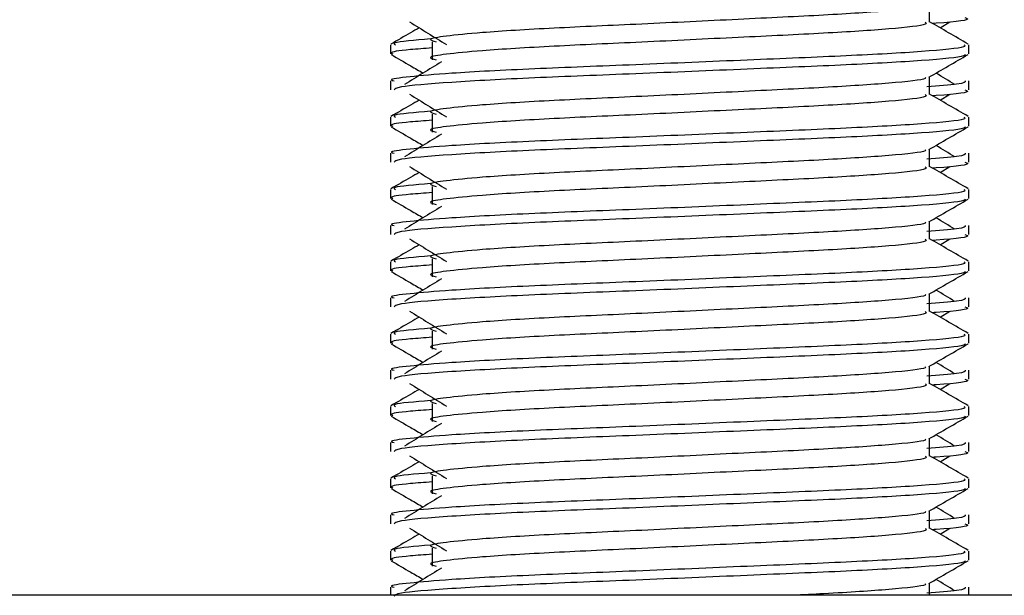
# Model space of a CAD drawing. Header units: millimetres. Extents: x 0 to 420, y 0 to 297.
# Tile 149 of 163: x 299.975 to 300.734, y 209.392 to 209.835. Entities that reach past the tile are written whole.
import ezdxf

# ---------------------------------------------------------------- set-up
doc = ezdxf.new("R2010")
doc.units = ezdxf.units.MM

msp = doc.modelspace()

# ---------------------------------------------------------------- linework, layer by layer
at = {"color": 7, "linetype": 'Continuous', "lineweight": 25}
for p, q in [((300.67608, 209.83356), (300.67608, 209.84715)), ((300.68412, 209.8292), (300.69157, 209.83377)), ((300.29251, 209.81839), (300.29251, 209.80446)), ((300.26043, 209.81609), (300.26043, 209.80914)), ((300.70624, 209.80914), (300.70624, 209.81609)), ((300.26043, 209.78823), (300.26043, 209.78129)), ((300.67608, 209.77784), (300.67608, 209.79142)), ((300.70624, 209.78129), (300.70624, 209.78823)), ((300.68412, 209.77348), (300.69157, 209.77804)), ((300.26043, 209.76036), (300.26043, 209.75341)), ((300.29251, 209.76267), (300.29251, 209.74873)), ((300.70624, 209.75341), (300.70624, 209.76036)), ((300.67608, 209.72211), (300.67608, 209.7357)), ((300.26043, 209.73251), (300.26043, 209.72556)), ((300.70624, 209.72556), (300.70624, 209.73251)), ((300.68412, 209.71775), (300.69157, 209.72232)), ((300.26043, 209.70463), (300.26043, 209.69769)), ((300.29251, 209.70694), (300.29251, 209.69301)), ((300.70624, 209.69769), (300.70624, 209.70463)), ((300.26043, 209.67678), (300.26043, 209.66983)), ((300.67608, 209.66639), (300.67608, 209.67997)), ((300.70624, 209.66983), (300.70624, 209.67678)), ((300.68412, 209.66202), (300.69157, 209.66659)), ((300.29251, 209.65121), (300.29251, 209.63728)), ((300.26043, 209.64891), (300.26043, 209.64196)), ((300.70624, 209.64196), (300.70624, 209.64891)), ((300.26043, 209.62105), (300.26043, 209.61411)), ((300.67608, 209.61066), (300.67608, 209.62425)), ((300.70624, 209.61411), (300.70624, 209.62105)), ((300.68412, 209.6063), (300.69157, 209.61086)), ((300.26043, 209.59318), (300.26043, 209.58623)), ((300.29251, 209.59549), (300.29251, 209.58155)), ((300.70624, 209.58623), (300.70624, 209.59318)), ((300.67608, 209.55493), (300.67608, 209.56852)), ((300.26043, 209.56533), (300.26043, 209.55838)), ((300.70624, 209.55838), (300.70624, 209.56533)), ((300.68412, 209.55057), (300.69157, 209.55514)), ((300.26043, 209.53745), (300.26043, 209.53051)), ((300.29251, 209.53976), (300.29251, 209.52583)), ((300.70624, 209.53051), (300.70624, 209.53745)), ((300.26043, 209.5096), (300.26043, 209.50265)), ((300.67608, 209.49921), (300.67608, 209.51279)), ((300.70624, 209.50265), (300.70624, 209.5096)), ((300.68412, 209.49484), (300.69157, 209.49941)), ((300.29251, 209.48403), (300.29251, 209.4701)), ((300.26043, 209.48173), (300.26043, 209.47478)), ((300.70624, 209.47478), (300.70624, 209.48173)), ((300.26043, 209.45387), (300.26043, 209.44693)), ((300.67608, 209.44348), (300.67608, 209.45707)), ((300.70624, 209.44693), (300.70624, 209.45387)), ((300.68412, 209.43912), (300.69157, 209.44368)), ((300.26043, 209.426), (300.26043, 209.41905)), ((300.29251, 209.42831), (300.29251, 209.41437)), ((300.70624, 209.41905), (300.70624, 209.426)), ((300.67608, 209.39193), (300.67608, 209.40134)), ((300.26043, 209.39815), (300.26043, 209.39193)), ((300.70624, 209.39193), (300.70624, 209.39815)), ((302.1412, 209.39193), (299.22949, 209.39193))]:
    msp.add_line(p, q, dxfattribs=at)
for points, knots in [([(300.67266, 209.84676), (300.67289, 209.84644), (300.67391, 209.84504), (300.64767, 209.84218), (300.59729, 209.83893), (300.52878, 209.83569), (300.45439, 209.83201), (300.38394, 209.82893), (300.33188, 209.82576), (300.30188, 209.82274), (300.28787, 209.82051), (300.29333, 209.81901), (300.29577, 209.81834)], [0, 0, 0, 0, 0.035107, 0.156135, 0.273953, 0.391653, 0.512699, 0.629093, 0.748412, 0.840135, 0.92875, 1, 1, 1, 1]), ([(300.2751, 209.83377), (300.27985, 209.83086), (300.28935, 209.82504), (300.29883, 209.81923), (300.30357, 209.81632)], [0, 0, 0, 0, 0.500011, 1, 1, 1, 1]), ([(300.67274, 209.83352), (300.67336, 209.83298), (300.67519, 209.83136), (300.64806, 209.82825), (300.59718, 209.825), (300.52881, 209.82176), (300.45438, 209.81808), (300.38395, 209.81499), (300.33188, 209.81183), (300.30188, 209.80881), (300.28787, 209.80658), (300.29333, 209.80508), (300.29576, 209.80441)], [0, 0, 0, 0, 0.059132, 0.177163, 0.292064, 0.406849, 0.524898, 0.638409, 0.754774, 0.844226, 0.930647, 1, 1, 1, 1]), ([(300.70582, 209.81664), (300.70078, 209.81956), (300.69086, 209.8253), (300.68095, 209.83103), (300.67608, 209.83385)], [0, 0, 0, 0, 0.508368, 1, 1, 1, 1]), ([(300.70335, 209.83701), (300.70416, 209.83675), (300.70831, 209.83542), (300.69805, 209.83379), (300.67926, 209.83258), (300.67837, 209.83253)], [0, 0, 0, 0, 0.188263, 0.961711, 1, 1, 1, 1]), ([(300.28255, 209.8292), (300.28036, 209.82793), (300.27312, 209.82374), (300.26589, 209.81956), (300.26085, 209.81664)], [0, 0, 0, 0, 0.303338, 1, 1, 1, 1]), ([(300.29127, 209.82065), (300.27921, 209.81963), (300.26068, 209.81805), (300.26335, 209.8166), (300.26429, 209.81609)], [0, 0, 0, 0, 0.651043, 1, 1, 1, 1]), ([(300.70238, 209.81609), (300.70307, 209.81555), (300.70517, 209.81394), (300.67382, 209.81084), (300.615, 209.80758), (300.53593, 209.80434), (300.44983, 209.80066), (300.36846, 209.79758), (300.30796, 209.79442), (300.27408, 209.79139), (300.2586, 209.78957), (300.26234, 209.78848), (300.26322, 209.78823)], [0, 0, 0, 0, 0.061077, 0.184512, 0.304677, 0.424721, 0.548174, 0.666888, 0.788581, 0.882129, 0.97251, 1, 1, 1, 1]), ([(300.29251, 209.81364), (300.28659, 209.81321), (300.26837, 209.81188), (300.25968, 209.81046), (300.26179, 209.80939), (300.26228, 209.80914)], [0, 0, 0, 0, 0.270543, 0.831179, 1, 1, 1, 1]), ([(300.26096, 209.80858), (300.266, 209.80566), (300.27422, 209.8009), (300.28244, 209.79615), (300.28562, 209.7943)], [0, 0, 0, 0, 0.61317, 1, 1, 1, 1]), ([(300.70358, 209.80854), (300.70341, 209.80819), (300.70269, 209.80676), (300.6739, 209.80387), (300.61499, 209.80062), (300.53591, 209.79738), (300.44992, 209.7937), (300.36815, 209.79062), (300.30382, 209.78717), (300.26504, 209.78388), (300.26383, 209.78205), (300.26332, 209.78129)], [0, 0, 0, 0, 0.039912, 0.166158, 0.289058, 0.411836, 0.5381, 0.659517, 0.783982, 0.909693, 1, 1, 1, 1]), ([(300.29971, 209.80294), (300.29496, 209.80003), (300.28547, 209.79421), (300.27599, 209.7884), (300.27125, 209.78549)], [0, 0, 0, 0, 0.49999, 1, 1, 1, 1]), ([(300.67547, 209.79108), (300.68051, 209.79399), (300.69059, 209.79983), (300.70067, 209.80566), (300.70571, 209.80858)], [0, 0, 0, 0, 0.499936, 1, 1, 1, 1]), ([(300.67266, 209.79103), (300.67289, 209.79072), (300.67391, 209.78932), (300.64767, 209.78645), (300.59729, 209.7832), (300.52878, 209.77996), (300.45439, 209.77628), (300.38394, 209.7732), (300.33188, 209.77004), (300.30188, 209.76701), (300.28787, 209.76479), (300.29333, 209.76328), (300.29577, 209.76261)], [0, 0, 0, 0, 0.035107, 0.156135, 0.273953, 0.391653, 0.512699, 0.629093, 0.748412, 0.840135, 0.92875, 1, 1, 1, 1]), ([(300.70345, 209.78823), (300.70349, 209.7874), (300.70355, 209.78593), (300.6829, 209.78434), (300.67397, 209.78365)], [0, 0, 0, 0, 0.567169, 1, 1, 1, 1]), ([(300.69542, 209.78549), (300.69068, 209.7884), (300.6859, 209.79134), (300.6811, 209.79427), (300.68105, 209.7943)], [0, 0, 0, 0, 0.989832, 1, 1, 1, 1]), ([(300.70335, 209.78129), (300.70416, 209.78103), (300.70831, 209.77969), (300.69805, 209.77807), (300.67926, 209.77686), (300.67837, 209.7768)], [0, 0, 0, 0, 0.188263, 0.961711, 1, 1, 1, 1]), ([(300.28255, 209.77348), (300.28036, 209.77221), (300.27312, 209.76802), (300.26589, 209.76383), (300.26085, 209.76092)], [0, 0, 0, 0, 0.303338, 1, 1, 1, 1]), ([(300.2751, 209.77804), (300.27985, 209.77513), (300.28935, 209.76932), (300.29883, 209.7635), (300.30357, 209.76059)], [0, 0, 0, 0, 0.500011, 1, 1, 1, 1]), ([(300.67274, 209.7778), (300.67336, 209.77726), (300.67519, 209.77564), (300.64806, 209.77252), (300.59718, 209.76927), (300.52881, 209.76603), (300.45438, 209.76235), (300.38395, 209.75927), (300.33188, 209.7561), (300.30188, 209.75308), (300.28787, 209.75086), (300.29333, 209.74935), (300.29576, 209.74869)], [0, 0, 0, 0, 0.059132, 0.177163, 0.292064, 0.406849, 0.524898, 0.638409, 0.754774, 0.844226, 0.930647, 1, 1, 1, 1]), ([(300.70582, 209.76092), (300.70078, 209.76383), (300.69086, 209.76957), (300.68095, 209.77531), (300.67608, 209.77813)], [0, 0, 0, 0, 0.508368, 1, 1, 1, 1]), ([(300.29127, 209.76493), (300.27921, 209.7639), (300.26068, 209.76232), (300.26335, 209.76087), (300.26429, 209.76036)], [0, 0, 0, 0, 0.651043, 1, 1, 1, 1]), ([(300.70238, 209.76036), (300.70307, 209.75983), (300.70517, 209.75821), (300.67382, 209.75511), (300.615, 209.75186), (300.53593, 209.74861), (300.44983, 209.74494), (300.36846, 209.74185), (300.30796, 209.73869), (300.27408, 209.73566), (300.2586, 209.73384), (300.26234, 209.73276), (300.26322, 209.73251)], [0, 0, 0, 0, 0.061077, 0.184512, 0.304677, 0.424721, 0.548174, 0.666888, 0.788581, 0.882129, 0.97251, 1, 1, 1, 1]), ([(300.29251, 209.75792), (300.28659, 209.75748), (300.26837, 209.75615), (300.25968, 209.75474), (300.26179, 209.75366), (300.26228, 209.75341)], [0, 0, 0, 0, 0.270543, 0.831179, 1, 1, 1, 1]), ([(300.26096, 209.75285), (300.266, 209.74993), (300.27422, 209.74518), (300.28244, 209.74042), (300.28562, 209.73858)], [0, 0, 0, 0, 0.61317, 1, 1, 1, 1]), ([(300.70358, 209.75281), (300.70341, 209.75247), (300.70269, 209.75103), (300.6739, 209.74814), (300.61499, 209.74489), (300.53591, 209.74165), (300.44992, 209.73797), (300.36815, 209.73489), (300.30382, 209.73144), (300.26504, 209.72815), (300.26383, 209.72632), (300.26332, 209.72556)], [0, 0, 0, 0, 0.039912, 0.166158, 0.289058, 0.411836, 0.5381, 0.659517, 0.783982, 0.909693, 1, 1, 1, 1]), ([(300.67547, 209.73535), (300.68051, 209.73827), (300.69059, 209.7441), (300.70067, 209.74993), (300.70571, 209.75285)], [0, 0, 0, 0, 0.499936, 1, 1, 1, 1]), ([(300.29971, 209.74721), (300.29496, 209.74431), (300.28547, 209.73849), (300.27599, 209.73267), (300.27125, 209.72976)], [0, 0, 0, 0, 0.49999, 1, 1, 1, 1]), ([(300.67266, 209.73531), (300.67289, 209.73499), (300.67391, 209.73359), (300.64767, 209.73072), (300.59729, 209.72748), (300.52878, 209.72423), (300.45439, 209.72056), (300.38394, 209.71747), (300.33188, 209.71431), (300.30188, 209.71129), (300.28787, 209.70906), (300.29333, 209.70756), (300.29577, 209.70689)], [0, 0, 0, 0, 0.035107, 0.156135, 0.273953, 0.391653, 0.512699, 0.629093, 0.748412, 0.840135, 0.92875, 1, 1, 1, 1]), ([(300.69542, 209.72976), (300.69068, 209.73267), (300.6859, 209.73561), (300.6811, 209.73855), (300.68105, 209.73858)], [0, 0, 0, 0, 0.989832, 1, 1, 1, 1]), ([(300.70345, 209.73251), (300.70349, 209.73167), (300.70355, 209.73021), (300.6829, 209.72861), (300.67397, 209.72792)], [0, 0, 0, 0, 0.567169, 1, 1, 1, 1]), ([(300.2751, 209.72232), (300.27985, 209.71941), (300.28935, 209.71359), (300.29883, 209.70777), (300.30357, 209.70486)], [0, 0, 0, 0, 0.500011, 1, 1, 1, 1]), ([(300.67274, 209.72207), (300.67336, 209.72153), (300.67519, 209.71991), (300.64806, 209.7168), (300.59718, 209.71355), (300.52881, 209.7103), (300.45438, 209.70662), (300.38395, 209.70354), (300.33188, 209.70038), (300.30188, 209.69735), (300.28787, 209.69513), (300.29333, 209.69363), (300.29576, 209.69296)], [0, 0, 0, 0, 0.059132, 0.177163, 0.292064, 0.406849, 0.524898, 0.638409, 0.754774, 0.844226, 0.930647, 1, 1, 1, 1]), ([(300.70582, 209.70519), (300.70078, 209.70811), (300.69086, 209.71384), (300.68095, 209.71958), (300.67608, 209.7224)], [0, 0, 0, 0, 0.508368, 1, 1, 1, 1]), ([(300.70335, 209.72556), (300.70416, 209.7253), (300.70831, 209.72397), (300.69805, 209.72234), (300.67926, 209.72113), (300.67837, 209.72107)], [0, 0, 0, 0, 0.188263, 0.961711, 1, 1, 1, 1]), ([(300.28255, 209.71775), (300.28036, 209.71648), (300.27312, 209.71229), (300.26589, 209.70811), (300.26085, 209.70519)], [0, 0, 0, 0, 0.3033381, 1, 1, 1, 1]), ([(300.70238, 209.70463), (300.70307, 209.7041), (300.70517, 209.70249), (300.67382, 209.69938), (300.615, 209.69613), (300.53593, 209.69289), (300.44983, 209.68921), (300.36846, 209.68613), (300.30796, 209.68296), (300.27408, 209.67994), (300.2586, 209.67811), (300.26234, 209.67703), (300.26322, 209.67678)], [0, 0, 0, 0, 0.061077, 0.184512, 0.304677, 0.424721, 0.548174, 0.666888, 0.788581, 0.882129, 0.97251, 1, 1, 1, 1]), ([(300.29127, 209.7092), (300.27921, 209.70817), (300.26068, 209.7066), (300.26335, 209.70514), (300.26429, 209.70463)], [0, 0, 0, 0, 0.651043, 1, 1, 1, 1]), ([(300.26096, 209.69713), (300.266, 209.69421), (300.27422, 209.68945), (300.28244, 209.68469), (300.28562, 209.68285)], [0, 0, 0, 0, 0.61317, 1, 1, 1, 1]), ([(300.29251, 209.70219), (300.28659, 209.70176), (300.26837, 209.70042), (300.25968, 209.69901), (300.26179, 209.69793), (300.26228, 209.69769)], [0, 0, 0, 0, 0.270543, 0.831179, 1, 1, 1, 1]), ([(300.70358, 209.69709), (300.70341, 209.69674), (300.70269, 209.6953), (300.6739, 209.69241), (300.61499, 209.68917), (300.53591, 209.68592), (300.44992, 209.68224), (300.36815, 209.67916), (300.30382, 209.67571), (300.26504, 209.67243), (300.26383, 209.6706), (300.26332, 209.66983)], [0, 0, 0, 0, 0.039912, 0.166158, 0.289058, 0.411836, 0.5381, 0.659517, 0.783982, 0.909693, 1, 1, 1, 1]), ([(300.67547, 209.67962), (300.68051, 209.68254), (300.69059, 209.68838), (300.70067, 209.69421), (300.70571, 209.69713)], [0, 0, 0, 0, 0.4999356, 1, 1, 1, 1]), ([(300.29971, 209.69149), (300.29496, 209.68858), (300.28547, 209.68276), (300.27599, 209.67694), (300.27125, 209.67404)], [0, 0, 0, 0, 0.49999, 1, 1, 1, 1]), ([(300.69542, 209.67404), (300.69068, 209.67694), (300.6859, 209.67988), (300.6811, 209.68282), (300.68105, 209.68285)], [0, 0, 0, 0, 0.989832, 1, 1, 1, 1]), ([(300.67266, 209.67958), (300.67289, 209.67926), (300.67391, 209.67786), (300.64767, 209.675), (300.59729, 209.67175), (300.52878, 209.66851), (300.45439, 209.66483), (300.38394, 209.66175), (300.33188, 209.65858), (300.30188, 209.65556), (300.28787, 209.65333), (300.29333, 209.65183), (300.29577, 209.65116)], [0, 0, 0, 0, 0.035107, 0.156135, 0.273953, 0.391653, 0.512699, 0.629093, 0.748412, 0.840135, 0.92875, 1, 1, 1, 1]), ([(300.70345, 209.67678), (300.70349, 209.67595), (300.70355, 209.67448), (300.6829, 209.67288), (300.67397, 209.67219)], [0, 0, 0, 0, 0.567169, 1, 1, 1, 1]), ([(300.2751, 209.66659), (300.27985, 209.66368), (300.28935, 209.65786), (300.29883, 209.65205), (300.30357, 209.64914)], [0, 0, 0, 0, 0.500011, 1, 1, 1, 1]), ([(300.67274, 209.66634), (300.67336, 209.6658), (300.67519, 209.66418), (300.64806, 209.66107), (300.59718, 209.65782), (300.52881, 209.65458), (300.45438, 209.6509), (300.38395, 209.64781), (300.33188, 209.64465), (300.30188, 209.64163), (300.28787, 209.6394), (300.29333, 209.6379), (300.29576, 209.63723)], [0, 0, 0, 0, 0.059132, 0.177163, 0.292064, 0.406849, 0.524898, 0.638409, 0.754774, 0.844226, 0.930647, 1, 1, 1, 1]), ([(300.70582, 209.64946), (300.70078, 209.65238), (300.69086, 209.65812), (300.68095, 209.66385), (300.67608, 209.66667)], [0, 0, 0, 0, 0.508368, 1, 1, 1, 1]), ([(300.70335, 209.66983), (300.70416, 209.66957), (300.70831, 209.66824), (300.69805, 209.66661), (300.67926, 209.6654), (300.67837, 209.66535)], [0, 0, 0, 0, 0.188263, 0.961711, 1, 1, 1, 1]), ([(300.28255, 209.66202), (300.28036, 209.66075), (300.27312, 209.65657), (300.26589, 209.65238), (300.26085, 209.64946)], [0, 0, 0, 0, 0.303338, 1, 1, 1, 1]), ([(300.29127, 209.65347), (300.27921, 209.65245), (300.26068, 209.65087), (300.26335, 209.64942), (300.26429, 209.64891)], [0, 0, 0, 0, 0.651043, 1, 1, 1, 1]), ([(300.70238, 209.64891), (300.70307, 209.64837), (300.70517, 209.64676), (300.67382, 209.64366), (300.615, 209.6404), (300.53593, 209.63716), (300.44983, 209.63348), (300.36846, 209.6304), (300.30796, 209.62724), (300.27408, 209.62421), (300.2586, 209.62239), (300.26234, 209.6213), (300.26322, 209.62105)], [0, 0, 0, 0, 0.061077, 0.184512, 0.304677, 0.424721, 0.548174, 0.666888, 0.788581, 0.882129, 0.97251, 1, 1, 1, 1]), ([(300.29251, 209.64646), (300.28659, 209.64603), (300.26837, 209.6447), (300.25968, 209.64328), (300.26179, 209.64221), (300.26228, 209.64196)], [0, 0, 0, 0, 0.270543, 0.831179, 1, 1, 1, 1]), ([(300.26096, 209.6414), (300.266, 209.63848), (300.27422, 209.63372), (300.28244, 209.62897), (300.28562, 209.62713)], [0, 0, 0, 0, 0.61317, 1, 1, 1, 1]), ([(300.70358, 209.64136), (300.70341, 209.64102), (300.70269, 209.63958), (300.6739, 209.63669), (300.61499, 209.63344), (300.53591, 209.6302), (300.44992, 209.62652), (300.36815, 209.62344), (300.30382, 209.61999), (300.26504, 209.6167), (300.26383, 209.61487), (300.26332, 209.61411)], [0, 0, 0, 0, 0.0399117, 0.1661575, 0.2890582, 0.4118359, 0.5381002, 0.6595169, 0.7839817, 0.9096926, 1, 1, 1, 1]), ([(300.29971, 209.63576), (300.29496, 209.63285), (300.28547, 209.62704), (300.27599, 209.62122), (300.27125, 209.61831)], [0, 0, 0, 0, 0.49999, 1, 1, 1, 1]), ([(300.67547, 209.6239), (300.68051, 209.62681), (300.69059, 209.63265), (300.70067, 209.63848), (300.70571, 209.6414)], [0, 0, 0, 0, 0.499936, 1, 1, 1, 1]), ([(300.67266, 209.62385), (300.67289, 209.62354), (300.67391, 209.62214), (300.64767, 209.61927), (300.59729, 209.61603), (300.52878, 209.61278), (300.45439, 209.6091), (300.38394, 209.60602), (300.33188, 209.60286), (300.30188, 209.59983), (300.28787, 209.59761), (300.29333, 209.5961), (300.29577, 209.59543)], [0, 0, 0, 0, 0.035107, 0.156135, 0.273953, 0.391653, 0.512699, 0.629093, 0.748412, 0.840135, 0.92875, 1, 1, 1, 1]), ([(300.70345, 209.62105), (300.70349, 209.62022), (300.70355, 209.61875), (300.6829, 209.61716), (300.67397, 209.61647)], [0, 0, 0, 0, 0.567169, 1, 1, 1, 1]), ([(300.69542, 209.61831), (300.69068, 209.62122), (300.6859, 209.62416), (300.6811, 209.6271), (300.68105, 209.62713)], [0, 0, 0, 0, 0.989832, 1, 1, 1, 1]), ([(300.70335, 209.61411), (300.70416, 209.61385), (300.70831, 209.61251), (300.69805, 209.61089), (300.67926, 209.60968), (300.67837, 209.60962)], [0, 0, 0, 0, 0.188263, 0.961711, 1, 1, 1, 1]), ([(300.28255, 209.6063), (300.28036, 209.60503), (300.27312, 209.60084), (300.26589, 209.59665), (300.26085, 209.59374)], [0, 0, 0, 0, 0.303338, 1, 1, 1, 1]), ([(300.2751, 209.61086), (300.27985, 209.60796), (300.28935, 209.60214), (300.29883, 209.59632), (300.30357, 209.59341)], [0, 0, 0, 0, 0.500011, 1, 1, 1, 1]), ([(300.67274, 209.61062), (300.67336, 209.61008), (300.67519, 209.60846), (300.64806, 209.60534), (300.59718, 209.60209), (300.52881, 209.59885), (300.45438, 209.59517), (300.38395, 209.59209), (300.33188, 209.58892), (300.30188, 209.5859), (300.28787, 209.58368), (300.29333, 209.58217), (300.29576, 209.58151)], [0, 0, 0, 0, 0.059132, 0.177163, 0.292064, 0.406849, 0.524898, 0.638409, 0.754774, 0.844226, 0.930647, 1, 1, 1, 1]), ([(300.70582, 209.59374), (300.70078, 209.59665), (300.69086, 209.60239), (300.68095, 209.60813), (300.67608, 209.61095)], [0, 0, 0, 0, 0.508368, 1, 1, 1, 1]), ([(300.29127, 209.59775), (300.27921, 209.59672), (300.26068, 209.59514), (300.26335, 209.59369), (300.26429, 209.59318)], [0, 0, 0, 0, 0.651043, 1, 1, 1, 1]), ([(300.70238, 209.59318), (300.70307, 209.59265), (300.70517, 209.59103), (300.67382, 209.58793), (300.615, 209.58468), (300.53593, 209.58143), (300.44983, 209.57776), (300.36846, 209.57467), (300.30796, 209.57151), (300.27408, 209.56848), (300.2586, 209.56666), (300.26234, 209.56558), (300.26322, 209.56533)], [0, 0, 0, 0, 0.061077, 0.184512, 0.304677, 0.424721, 0.548174, 0.666888, 0.788581, 0.882129, 0.97251, 1, 1, 1, 1]), ([(300.29251, 209.59074), (300.28659, 209.5903), (300.26837, 209.58897), (300.25968, 209.58756), (300.26179, 209.58648), (300.26228, 209.58623)], [0, 0, 0, 0, 0.270543, 0.831179, 1, 1, 1, 1]), ([(300.26096, 209.58567), (300.266, 209.58276), (300.27422, 209.578), (300.28244, 209.57324), (300.28562, 209.5714)], [0, 0, 0, 0, 0.61317, 1, 1, 1, 1]), ([(300.70358, 209.58563), (300.70341, 209.58529), (300.70269, 209.58385), (300.6739, 209.58096), (300.61499, 209.57771), (300.53591, 209.57447), (300.44992, 209.57079), (300.36815, 209.56771), (300.30382, 209.56426), (300.26504, 209.56097), (300.26383, 209.55914), (300.26332, 209.55838)], [0, 0, 0, 0, 0.039912, 0.166158, 0.289058, 0.411836, 0.5381, 0.659517, 0.783982, 0.909693, 1, 1, 1, 1]), ([(300.67547, 209.56817), (300.68051, 209.57109), (300.69059, 209.57692), (300.70067, 209.58276), (300.70571, 209.58567)], [0, 0, 0, 0, 0.499936, 1, 1, 1, 1]), ([(300.29971, 209.58003), (300.29496, 209.57713), (300.28547, 209.57131), (300.27599, 209.56549), (300.27125, 209.56258)], [0, 0, 0, 0, 0.49999, 1, 1, 1, 1]), ([(300.67266, 209.56813), (300.67289, 209.56781), (300.67391, 209.56641), (300.64767, 209.56354), (300.59729, 209.5603), (300.52878, 209.55705), (300.45439, 209.55338), (300.38394, 209.55029), (300.33188, 209.54713), (300.30188, 209.54411), (300.28787, 209.54188), (300.29333, 209.54038), (300.29577, 209.53971)], [0, 0, 0, 0, 0.035107, 0.156135, 0.273953, 0.391653, 0.512699, 0.629093, 0.748412, 0.840135, 0.92875, 1, 1, 1, 1]), ([(300.69542, 209.56258), (300.69068, 209.56549), (300.6859, 209.56843), (300.6811, 209.57137), (300.68105, 209.5714)], [0, 0, 0, 0, 0.989832, 1, 1, 1, 1]), ([(300.70345, 209.56533), (300.70349, 209.56449), (300.70355, 209.56303), (300.6829, 209.56143), (300.67397, 209.56074)], [0, 0, 0, 0, 0.567169, 1, 1, 1, 1]), ([(300.2751, 209.55514), (300.27985, 209.55223), (300.28935, 209.54641), (300.29883, 209.54059), (300.30357, 209.53768)], [0, 0, 0, 0, 0.5000113, 1, 1, 1, 1]), ([(300.67274, 209.55489), (300.67336, 209.55435), (300.67519, 209.55273), (300.64806, 209.54962), (300.59718, 209.54637), (300.52881, 209.54312), (300.45438, 209.53944), (300.38395, 209.53636), (300.33188, 209.5332), (300.30188, 209.53017), (300.28787, 209.52795), (300.29333, 209.52645), (300.29576, 209.52578)], [0, 0, 0, 0, 0.059132, 0.177163, 0.292064, 0.406849, 0.524898, 0.638409, 0.754774, 0.844226, 0.930647, 1, 1, 1, 1]), ([(300.70582, 209.53801), (300.70078, 209.54093), (300.69086, 209.54666), (300.68095, 209.5524), (300.67608, 209.55522)], [0, 0, 0, 0, 0.508368, 1, 1, 1, 1]), ([(300.70335, 209.55838), (300.70416, 209.55812), (300.70831, 209.55679), (300.69805, 209.55516), (300.67926, 209.55395), (300.67837, 209.55389)], [0, 0, 0, 0, 0.188263, 0.961711, 1, 1, 1, 1]), ([(300.28255, 209.55057), (300.28036, 209.5493), (300.27312, 209.54511), (300.26589, 209.54093), (300.26085, 209.53801)], [0, 0, 0, 0, 0.303338, 1, 1, 1, 1]), ([(300.70238, 209.53745), (300.70307, 209.53692), (300.70517, 209.53531), (300.67382, 209.5322), (300.615, 209.52895), (300.53593, 209.52571), (300.44983, 209.52203), (300.36846, 209.51895), (300.30796, 209.51578), (300.27408, 209.51276), (300.2586, 209.51093), (300.26234, 209.50985), (300.26322, 209.5096)], [0, 0, 0, 0, 0.061077, 0.184512, 0.304677, 0.424721, 0.548174, 0.666888, 0.788581, 0.882129, 0.97251, 1, 1, 1, 1]), ([(300.29127, 209.54202), (300.27921, 209.54099), (300.26068, 209.53942), (300.26335, 209.53796), (300.26429, 209.53745)], [0, 0, 0, 0, 0.651043, 1, 1, 1, 1]), ([(300.26096, 209.52995), (300.266, 209.52703), (300.27422, 209.52227), (300.28244, 209.51751), (300.28562, 209.51567)], [0, 0, 0, 0, 0.61317, 1, 1, 1, 1]), ([(300.29251, 209.53501), (300.28659, 209.53458), (300.26837, 209.53324), (300.25968, 209.53183), (300.26179, 209.53075), (300.26228, 209.53051)], [0, 0, 0, 0, 0.270543, 0.831179, 1, 1, 1, 1]), ([(300.70358, 209.52991), (300.70341, 209.52956), (300.70269, 209.52812), (300.6739, 209.52523), (300.61499, 209.52199), (300.53591, 209.51874), (300.44992, 209.51506), (300.36815, 209.51198), (300.30382, 209.50853), (300.26504, 209.50525), (300.26383, 209.50342), (300.26332, 209.50265)], [0, 0, 0, 0, 0.0399117, 0.1661575, 0.2890582, 0.4118359, 0.5381002, 0.6595169, 0.7839817, 0.9096926, 1, 1, 1, 1]), ([(300.67547, 209.51244), (300.68051, 209.51536), (300.69059, 209.5212), (300.70067, 209.52703), (300.70571, 209.52995)], [0, 0, 0, 0, 0.499936, 1, 1, 1, 1]), ([(300.29971, 209.52431), (300.29496, 209.5214), (300.28547, 209.51558), (300.27599, 209.50977), (300.27125, 209.50686)], [0, 0, 0, 0, 0.49999, 1, 1, 1, 1]), ([(300.69542, 209.50686), (300.69068, 209.50977), (300.6859, 209.5127), (300.6811, 209.51564), (300.68105, 209.51567)], [0, 0, 0, 0, 0.989832, 1, 1, 1, 1]), ([(300.67266, 209.5124), (300.67289, 209.51208), (300.67391, 209.51068), (300.64767, 209.50782), (300.59729, 209.50457), (300.52878, 209.50133), (300.45439, 209.49765), (300.38394, 209.49457), (300.33188, 209.4914), (300.30188, 209.48838), (300.28787, 209.48615), (300.29333, 209.48465), (300.29577, 209.48398)], [0, 0, 0, 0, 0.035107, 0.156135, 0.273953, 0.391653, 0.512699, 0.629093, 0.748412, 0.840135, 0.92875, 1, 1, 1, 1]), ([(300.70345, 209.5096), (300.70349, 209.50877), (300.70355, 209.5073), (300.6829, 209.5057), (300.67397, 209.50501)], [0, 0, 0, 0, 0.567169, 1, 1, 1, 1]), ([(300.2751, 209.49941), (300.27985, 209.4965), (300.28935, 209.49068), (300.29883, 209.48487), (300.30357, 209.48196)], [0, 0, 0, 0, 0.5000113, 1, 1, 1, 1]), ([(300.67274, 209.49916), (300.67336, 209.49862), (300.67519, 209.497), (300.64806, 209.49389), (300.59718, 209.49064), (300.52881, 209.4874), (300.45438, 209.48372), (300.38395, 209.48064), (300.33188, 209.47747), (300.30188, 209.47445), (300.28787, 209.47222), (300.29333, 209.47072), (300.29576, 209.47005)], [0, 0, 0, 0, 0.059132, 0.177163, 0.292064, 0.406849, 0.524898, 0.638409, 0.754774, 0.844226, 0.930647, 1, 1, 1, 1]), ([(300.70582, 209.48228), (300.70078, 209.4852), (300.69086, 209.49094), (300.68095, 209.49667), (300.67608, 209.4995)], [0, 0, 0, 0, 0.508368, 1, 1, 1, 1]), ([(300.70335, 209.50265), (300.70416, 209.50239), (300.70831, 209.50106), (300.69805, 209.49943), (300.67926, 209.49822), (300.67837, 209.49817)], [0, 0, 0, 0, 0.188263, 0.961711, 1, 1, 1, 1]), ([(300.28255, 209.49484), (300.28036, 209.49357), (300.27312, 209.48939), (300.26589, 209.4852), (300.26085, 209.48228)], [0, 0, 0, 0, 0.303338, 1, 1, 1, 1]), ([(300.29127, 209.48629), (300.27921, 209.48527), (300.26068, 209.48369), (300.26335, 209.48224), (300.26429, 209.48173)], [0, 0, 0, 0, 0.651043, 1, 1, 1, 1]), ([(300.70238, 209.48173), (300.70307, 209.48119), (300.70517, 209.47958), (300.67382, 209.47648), (300.615, 209.47322), (300.53593, 209.46998), (300.44983, 209.4663), (300.36846, 209.46322), (300.30796, 209.46006), (300.27408, 209.45703), (300.2586, 209.45521), (300.26234, 209.45413), (300.26322, 209.45387)], [0, 0, 0, 0, 0.061077, 0.184512, 0.304677, 0.424721, 0.548174, 0.666888, 0.788581, 0.882129, 0.97251, 1, 1, 1, 1]), ([(300.29251, 209.47928), (300.28659, 209.47885), (300.26837, 209.47752), (300.25968, 209.4761), (300.26179, 209.47503), (300.26228, 209.47478)], [0, 0, 0, 0, 0.270543, 0.831179, 1, 1, 1, 1]), ([(300.26096, 209.47422), (300.266, 209.4713), (300.27422, 209.46655), (300.28244, 209.46179), (300.28562, 209.45995)], [0, 0, 0, 0, 0.61317, 1, 1, 1, 1]), ([(300.70358, 209.47418), (300.70341, 209.47384), (300.70269, 209.4724), (300.6739, 209.46951), (300.61499, 209.46626), (300.53591, 209.46302), (300.44992, 209.45934), (300.36815, 209.45626), (300.30382, 209.45281), (300.26504, 209.44952), (300.26383, 209.44769), (300.26332, 209.44693)], [0, 0, 0, 0, 0.0399117, 0.1661575, 0.2890582, 0.4118359, 0.5381002, 0.6595169, 0.7839817, 0.9096926, 1, 1, 1, 1]), ([(300.67547, 209.45672), (300.68051, 209.45963), (300.69059, 209.46547), (300.70067, 209.4713), (300.70571, 209.47422)], [0, 0, 0, 0, 0.499936, 1, 1, 1, 1]), ([(300.29971, 209.46858), (300.29496, 209.46567), (300.28547, 209.45986), (300.27599, 209.45404), (300.27125, 209.45113)], [0, 0, 0, 0, 0.49999, 1, 1, 1, 1]), ([(300.67266, 209.45667), (300.67289, 209.45636), (300.67391, 209.45496), (300.64767, 209.45209), (300.59729, 209.44885), (300.52878, 209.4456), (300.45439, 209.44192), (300.38394, 209.43884), (300.33188, 209.43568), (300.30188, 209.43265), (300.28787, 209.43043), (300.29333, 209.42892), (300.29577, 209.42825)], [0, 0, 0, 0, 0.035107, 0.156135, 0.273953, 0.391653, 0.512699, 0.629093, 0.748412, 0.840135, 0.92875, 1, 1, 1, 1]), ([(300.70345, 209.45387), (300.70349, 209.45304), (300.70355, 209.45157), (300.6829, 209.44998), (300.67397, 209.44929)], [0, 0, 0, 0, 0.567169, 1, 1, 1, 1]), ([(300.69542, 209.45113), (300.69068, 209.45404), (300.6859, 209.45698), (300.6811, 209.45992), (300.68105, 209.45995)], [0, 0, 0, 0, 0.989832, 1, 1, 1, 1]), ([(300.70335, 209.44693), (300.70416, 209.44667), (300.70831, 209.44533), (300.69805, 209.44371), (300.67926, 209.4425), (300.67837, 209.44244)], [0, 0, 0, 0, 0.188263, 0.961711, 1, 1, 1, 1]), ([(300.28255, 209.43912), (300.28036, 209.43785), (300.27312, 209.43366), (300.26589, 209.42947), (300.26085, 209.42656)], [0, 0, 0, 0, 0.303338, 1, 1, 1, 1]), ([(300.2751, 209.44368), (300.27985, 209.44078), (300.28935, 209.43496), (300.29883, 209.42914), (300.30357, 209.42623)], [0, 0, 0, 0, 0.500011, 1, 1, 1, 1]), ([(300.67274, 209.44344), (300.67336, 209.4429), (300.67519, 209.44128), (300.64806, 209.43816), (300.59718, 209.43491), (300.52881, 209.43167), (300.45438, 209.42799), (300.38395, 209.42491), (300.33188, 209.42175), (300.30188, 209.41872), (300.28787, 209.4165), (300.29333, 209.41499), (300.29576, 209.41433)], [0, 0, 0, 0, 0.059132, 0.1771634, 0.2920638, 0.4068492, 0.5248979, 0.6384095, 0.7547738, 0.8442256, 0.9306466, 1, 1, 1, 1]), ([(300.70582, 209.42656), (300.70078, 209.42947), (300.69086, 209.43521), (300.68095, 209.44095), (300.67608, 209.44377)], [0, 0, 0, 0, 0.508368, 1, 1, 1, 1]), ([(300.70238, 209.426), (300.70307, 209.42547), (300.70517, 209.42386), (300.67382, 209.42075), (300.615, 209.4175), (300.53593, 209.41426), (300.44983, 209.41058), (300.36846, 209.40749), (300.30796, 209.40433), (300.27408, 209.4013), (300.2586, 209.39948), (300.26234, 209.3984), (300.26322, 209.39815)], [0, 0, 0, 0, 0.061077, 0.184512, 0.304677, 0.424721, 0.548174, 0.666888, 0.788581, 0.882129, 0.97251, 1, 1, 1, 1]), ([(300.29251, 209.42356), (300.28659, 209.42312), (300.26837, 209.42179), (300.25968, 209.42038), (300.26179, 209.4193), (300.26228, 209.41905)], [0, 0, 0, 0, 0.270543, 0.831179, 1, 1, 1, 1]), ([(300.29127, 209.43057), (300.27921, 209.42954), (300.26068, 209.42796), (300.26335, 209.42651), (300.26429, 209.426)], [0, 0, 0, 0, 0.651043, 1, 1, 1, 1]), ([(300.26096, 209.41849), (300.266, 209.41558), (300.27422, 209.41082), (300.28244, 209.40606), (300.28562, 209.40422)], [0, 0, 0, 0, 0.61317, 1, 1, 1, 1]), ([(300.70358, 209.41845), (300.70341, 209.41811), (300.70269, 209.41667), (300.6739, 209.41378), (300.61499, 209.41053), (300.53591, 209.40729), (300.44992, 209.40361), (300.36815, 209.40053), (300.30382, 209.39708), (300.26504, 209.39379), (300.26383, 209.39196), (300.26332, 209.3912)], [0, 0, 0, 0, 0.0399117, 0.1661575, 0.2890582, 0.4118359, 0.5381002, 0.6595169, 0.7839817, 0.9096926, 1, 1, 1, 1]), ([(300.67547, 209.40099), (300.68051, 209.40391), (300.69059, 209.40974), (300.70067, 209.41558), (300.70571, 209.41849)], [0, 0, 0, 0, 0.4999356, 1, 1, 1, 1]), ([(300.29971, 209.41285), (300.29496, 209.40995), (300.28547, 209.40413), (300.27599, 209.39831), (300.27125, 209.3954)], [0, 0, 0, 0, 0.49999, 1, 1, 1, 1]), ([(300.67266, 209.40095), (300.67289, 209.40063), (300.67394, 209.39923), (300.64711, 209.39636), (300.60936, 209.39383), (300.57867, 209.39233), (300.57054, 209.39193)], [0, 0, 0, 0, 0.110966, 0.493515, 0.865917, 1, 1, 1, 1]), ([(300.69542, 209.3954), (300.69068, 209.39831), (300.6859, 209.40125), (300.6811, 209.40419), (300.68105, 209.40422)], [0, 0, 0, 0, 0.989832, 1, 1, 1, 1]), ([(300.70345, 209.39815), (300.70349, 209.39731), (300.70355, 209.39585), (300.6829, 209.39425), (300.67397, 209.39356)], [0, 0, 0, 0, 0.567169, 1, 1, 1, 1])]:
    msp.add_open_spline(points, degree=3, knots=knots, dxfattribs=at)

doc.saveas('drawing.dxf')
